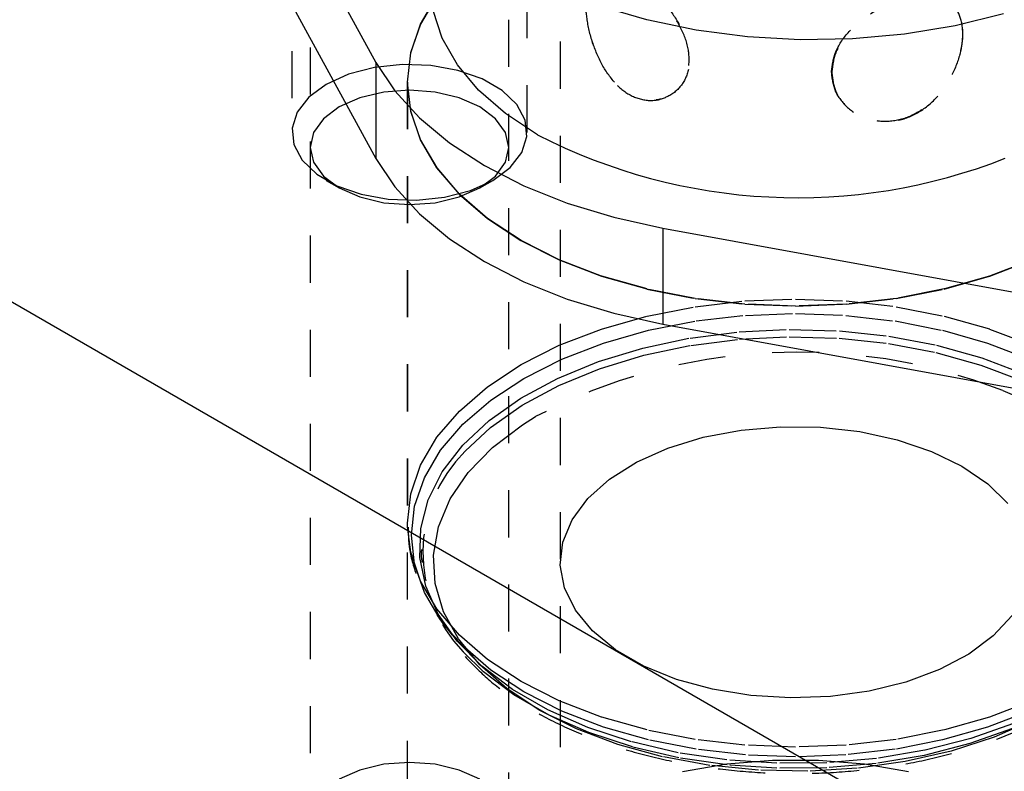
# Model space of a CAD drawing. Header units: inches. Extents: x 1907 to 2452, y -210 to -54.
# Tile 201 of 256: x 1992.78 to 1994.88, y -199.69 to -198.09. Entities that reach past the tile are written whole.
import ezdxf

# ---------------------------------------------------------------- set-up
doc = ezdxf.new("R2010")
doc.units = ezdxf.units.IN
doc.header["$LTSCALE"] = 0.5
doc.header["$MEASUREMENT"] = 0
doc.linetypes.add('HIDDEN', pattern=[0.225, 0.15, -0.075])
doc.layers.add('SID-M-H', color=4, linetype='HIDDEN')
doc.layers.add('SID-M-S', color=105, linetype='Continuous')

msp = doc.modelspace()

# ---------------------------------------------------------------- linework, layer by layer
at = {"layer": 'SID-M-H'}
for p, q in [((1993.93199, -196.53811), (1993.93199, -200.06119)), ((1993.36175, -197.55825), (1993.36175, -198.33098)), ((1993.86175, -198.33098), (1993.86175, -197.55825)), ((1993.4008, -197.75046), (1993.4008, -199.79181)), ((1993.8227, -199.79181), (1993.8227, -197.75046)), ((1993.66979, -198.04172), (1993.6351, -198.10071)), ((1993.63535, -198.10075), (1993.67002, -198.04177)), ((1993.6351, -198.10071), (1993.61405, -198.16181)), ((1993.6143, -198.16183), (1993.63535, -198.10075)), ((1993.61405, -198.16181), (1993.60699, -198.22397)), ((1993.60724, -198.22397), (1993.6143, -198.16183)), ((1993.53737, -198.19319), (1993.48241, -198.20747)), ((1993.59665, -198.18692), (1993.53737, -198.19319)), ((1993.65681, -198.18902), (1993.59665, -198.18692)), ((1993.71435, -198.19937), (1993.65681, -198.18902)), ((1993.48241, -198.20747), (1993.43497, -198.22893)), ((1993.76593, -198.21737), (1993.71435, -198.19937)), ((1993.80854, -198.24197), (1993.76593, -198.21737)), ((1993.43497, -198.22893), (1993.3978, -198.25631)), ((1993.60699, -198.22397), (1993.60699, -200.26533)), ((1993.60699, -198.22397), (1993.61405, -198.28614)), ((1993.60724, -198.22397), (1993.60724, -199.16138)), ((1993.6143, -198.28612), (1993.60724, -198.22397)), ((1993.3978, -198.25631), (1993.37307, -198.28804)), ((1993.50627, -198.2574), (1993.46258, -198.27675)), ((1993.55715, -198.24523), (1993.50627, -198.2574)), ((1993.61175, -198.24108), (1993.55715, -198.24523)), ((1993.66635, -198.24523), (1993.61175, -198.24108)), ((1993.71722, -198.2574), (1993.66635, -198.24523)), ((1993.76091, -198.27675), (1993.71722, -198.2574)), ((1993.83972, -198.27175), (1993.80854, -198.24197)), ((1994.16454, -198.25259), (1994.16526, -198.25217)), ((1993.46258, -198.27675), (1993.42906, -198.30197)), ((1993.79444, -198.30197), (1993.76091, -198.27675)), ((1993.85765, -198.30496), (1993.83972, -198.27175)), ((1994.53397, -198.26943), (1994.53445, -198.26998)), ((1993.37307, -198.28804), (1993.36221, -198.32226)), ((1993.61405, -198.28614), (1993.6351, -198.34724)), ((1993.63535, -198.3472), (1993.6143, -198.28612)), ((1993.36221, -198.32226), (1993.36584, -198.35699)), ((1993.42906, -198.30197), (1993.40799, -198.33134)), ((1993.81551, -198.33134), (1993.79444, -198.30197)), ((1993.86129, -198.33969), (1993.85765, -198.30496)), ((1993.40799, -198.33134), (1993.4008, -198.36286)), ((1993.8227, -198.36286), (1993.81551, -198.33134)), ((1993.85043, -198.37391), (1993.86129, -198.33969)), ((1993.36584, -198.35699), (1993.38377, -198.39021)), ((1993.4008, -198.36286), (1993.40799, -198.39438)), ((1993.6351, -198.34724), (1993.66979, -198.40623)), ((1993.67002, -198.40618), (1993.63535, -198.3472)), ((1993.81551, -198.39438), (1993.8227, -198.36286)), ((1993.82569, -198.40564), (1993.85043, -198.37391)), ((1993.38377, -198.39021), (1993.41495, -198.41998)), ((1993.40799, -198.39438), (1993.42906, -198.42375)), ((1993.71774, -198.46203), (1993.67002, -198.40618)), ((1993.78853, -198.43303), (1993.82569, -198.40564)), ((1993.79444, -198.42375), (1993.81551, -198.39438)), ((1993.41495, -198.41998), (1993.45757, -198.44459)), ((1993.42906, -198.42375), (1993.46258, -198.44897)), ((1993.66979, -198.40623), (1993.71752, -198.46211)), ((1993.76091, -198.44897), (1993.79444, -198.42375)), ((1993.43494, -198.43301), (1993.46256, -198.44896)), ((1993.45757, -198.44459), (1993.50915, -198.46258)), ((1993.74108, -198.45449), (1993.78853, -198.43303)), ((1993.76094, -198.44896), (1993.78855, -198.43301)), ((1993.46258, -198.44897), (1993.50627, -198.46833)), ((1993.50627, -198.46833), (1993.55715, -198.48049)), ((1993.50915, -198.46258), (1993.56669, -198.47294)), ((1993.62684, -198.47504), (1993.68612, -198.46876)), ((1993.66635, -198.48049), (1993.71722, -198.46833)), ((1993.68612, -198.46876), (1993.74108, -198.45449)), ((1993.71722, -198.46833), (1993.76091, -198.44897)), ((1993.71752, -198.46211), (1993.77748, -198.5139)), ((1993.77767, -198.51382), (1993.71774, -198.46203)), ((1993.55715, -198.48049), (1993.61175, -198.48464)), ((1993.56669, -198.47294), (1993.62684, -198.47504)), ((1993.61175, -198.48464), (1993.66635, -198.48049)), ((1993.77748, -198.5139), (1993.84863, -198.56074)), ((1993.84881, -198.56064), (1993.77767, -198.51382)), ((1993.84863, -198.56074), (1993.92976, -198.60182)), ((1993.92992, -198.6017), (1993.84881, -198.56064)), ((1993.92976, -198.60182), (1994.01949, -198.63643)), ((1994.01962, -198.6363), (1993.92992, -198.6017)), ((1994.93407, -198.6017), (1994.84437, -198.6363)), ((1994.84449, -198.63643), (1994.93422, -198.60182)), ((1994.11637, -198.66385), (1994.01962, -198.6363)), ((1994.84437, -198.6363), (1994.74761, -198.66385)), ((1994.01949, -198.63643), (1994.11628, -198.66398)), ((1994.74771, -198.66398), (1994.84449, -198.63643)), ((1994.11628, -198.66398), (1994.21847, -198.68401)), ((1994.21853, -198.68387), (1994.11637, -198.66385)), ((1994.74761, -198.66385), (1994.64545, -198.68387)), ((1994.64552, -198.68401), (1994.74771, -198.66398)), ((1994.21847, -198.68401), (1994.32431, -198.69616)), ((1994.32434, -198.69602), (1994.21853, -198.68387)), ((1994.21853, -198.70148), (1994.32434, -198.68933)), ((1994.32431, -198.69616), (1994.43199, -198.70024)), ((1994.32434, -198.68933), (1994.43199, -198.68526)), ((1994.43199, -198.70009), (1994.32434, -198.69602)), ((1994.43199, -198.68526), (1994.53964, -198.68933)), ((1994.53964, -198.69602), (1994.43199, -198.70009)), ((1994.43199, -198.70024), (1994.53968, -198.69616)), ((1994.64545, -198.68387), (1994.53964, -198.69602)), ((1994.53964, -198.68933), (1994.64545, -198.70148)), ((1994.53968, -198.69616), (1994.64552, -198.68401)), ((1994.11637, -198.7215), (1994.21853, -198.70148)), ((1994.22072, -198.73191), (1994.32544, -198.71989)), ((1994.32544, -198.71989), (1994.43199, -198.71586)), ((1994.43199, -198.71586), (1994.53854, -198.71989)), ((1994.53854, -198.71989), (1994.64327, -198.73191)), ((1994.64545, -198.70148), (1994.74761, -198.7215)), ((1994.01962, -198.74905), (1994.11637, -198.7215)), ((1994.11961, -198.75173), (1994.22072, -198.73191)), ((1994.64327, -198.73191), (1994.74438, -198.75173)), ((1994.74761, -198.7215), (1994.84437, -198.74905)), ((1993.92992, -198.78365), (1994.01962, -198.74905)), ((1994.02384, -198.77899), (1994.11961, -198.75173)), ((1994.20797, -198.76825), (1994.31224, -198.75496)), ((1994.31224, -198.75496), (1994.41864, -198.74982)), ((1994.41864, -198.74982), (1994.52528, -198.75291)), ((1994.52528, -198.75291), (1994.63025, -198.76417)), ((1994.74438, -198.75173), (1994.84015, -198.77899)), ((1994.84437, -198.74905), (1994.93407, -198.78365)), ((1993.93506, -198.81324), (1994.02384, -198.77899)), ((1994.10771, -198.78944), (1994.20797, -198.76825)), ((1994.20917, -198.78369), (1994.31288, -198.77047)), ((1994.31288, -198.77047), (1994.41871, -198.76536)), ((1994.41871, -198.76536), (1994.52478, -198.76843)), ((1994.52478, -198.76843), (1994.62919, -198.77963)), ((1994.62919, -198.77963), (1994.73008, -198.79877)), ((1994.63025, -198.76417), (1994.73169, -198.78342)), ((1994.84015, -198.77899), (1994.92893, -198.81324)), ((1993.84881, -198.82471), (1993.92992, -198.78365)), ((1994.01323, -198.81815), (1994.10771, -198.78944)), ((1994.10945, -198.80476), (1994.20917, -198.78369)), ((1994.73008, -198.79877), (1994.82565, -198.82551)), ((1994.73169, -198.78342), (1994.82777, -198.81029)), ((1993.85478, -198.85388), (1993.93506, -198.81324)), ((1993.92622, -198.85388), (1994.01323, -198.81815)), ((1994.01547, -198.83332), (1994.10945, -198.80476)), ((1994.82777, -198.81029), (1994.9168, -198.84432)), ((1993.77767, -198.87154), (1993.84881, -198.82471)), ((1993.92893, -198.86886), (1994.01547, -198.83332)), ((1994.82565, -198.82551), (1994.9142, -198.85936)), ((1993.78437, -198.90022), (1993.85478, -198.85388)), ((1993.84824, -198.89598), (1993.92622, -198.85388)), ((1993.71774, -198.92332), (1993.77767, -198.87154)), ((1993.85137, -198.91074), (1993.92893, -198.86886)), ((1994.87203, -198.87987), (1994.89725, -198.89046)), ((1993.72505, -198.95148), (1993.78437, -198.90022)), ((1993.78068, -198.94371), (1993.84824, -198.89598)), ((1993.67002, -198.97918), (1993.71774, -198.92332)), ((1993.78417, -198.95821), (1993.85137, -198.91074)), ((1993.72474, -198.99621), (1993.78068, -198.94371)), ((1993.85163, -198.95252), (1993.87956, -198.93499)), ((1993.67782, -199.00676), (1993.72505, -198.95148)), ((1993.73003, -199.0088), (1993.78417, -198.95821)), ((1993.78813, -199.00086), (1993.85163, -198.95252)), ((1994.23576, -198.97917), (1994.3163, -198.96384)), ((1994.3163, -198.96384), (1994.40017, -198.95659)), ((1994.40017, -198.95659), (1994.48496, -198.95763)), ((1994.48496, -198.95763), (1994.56822, -198.96693)), ((1994.56822, -198.96693), (1994.64757, -198.98421)), ((1993.63535, -199.03815), (1993.67002, -198.97918)), ((1994.16086, -199.00213), (1994.23576, -198.97917)), ((1994.64757, -198.98421), (1994.72071, -199.00899)), ((1993.6435, -199.06513), (1993.67782, -199.00676)), ((1993.68142, -199.05255), (1993.72474, -198.99621)), ((1993.73663, -199.05374), (1993.78813, -199.00086)), ((1994.09376, -199.03207), (1994.16086, -199.00213)), ((1994.72071, -199.00899), (1994.78555, -199.04055)), ((1994.0364, -199.06813), (1994.09376, -199.03207)), ((1993.6143, -199.09923), (1993.63535, -199.03815)), ((1993.65149, -199.11172), (1993.68142, -199.05255)), ((1993.69807, -199.11018), (1993.73663, -199.05374)), ((1994.78555, -199.04055), (1994.84021, -199.07798)), ((1993.62267, -199.12559), (1993.6435, -199.06513)), ((1993.99041, -199.10926), (1994.0364, -199.06813)), ((1994.84021, -199.07798), (1994.88313, -199.1202)), ((1993.60724, -199.16138), (1993.6143, -199.09923)), ((1993.63549, -199.17266), (1993.65149, -199.11172)), ((1993.67319, -199.16912), (1993.69807, -199.11018)), ((1993.95712, -199.15429), (1993.99041, -199.10926)), ((1993.61569, -199.1871), (1993.62267, -199.12559)), ((1993.9375, -199.20192), (1993.95712, -199.15429)), ((1993.60735, -199.16913), (1993.60724, -199.16138)), ((1993.6143, -199.22353), (1993.60735, -199.16913)), ((1993.63371, -199.23429), (1993.63549, -199.17266)), ((1993.66244, -199.22947), (1993.67319, -199.16912)), ((1993.62267, -199.24861), (1993.61569, -199.1871)), ((1993.93211, -199.25078), (1993.9375, -199.20192)), ((1993.63535, -199.28461), (1993.6143, -199.22353)), ((1993.63372, -199.23445), (1993.63371, -199.23429)), ((1993.64617, -199.29551), (1993.63372, -199.23445)), ((1993.66603, -199.29011), (1993.66244, -199.22947)), ((1993.6435, -199.30907), (1993.62267, -199.24861)), ((1993.94109, -199.29946), (1993.93211, -199.25078)), ((1993.67002, -199.34358), (1993.63535, -199.28461)), ((1993.67266, -199.35522), (1993.64617, -199.29551)), ((1993.68389, -199.34989), (1993.66603, -199.29011)), ((1993.9642, -199.34656), (1993.94109, -199.29946)), ((1993.67782, -199.36744), (1993.6435, -199.30907)), ((1993.71774, -199.39944), (1993.67002, -199.34358)), ((1994.00076, -199.39074), (1993.9642, -199.34656)), ((1993.71269, -199.41236), (1993.67266, -199.35522)), ((1993.68679, -199.37945), (1993.67782, -199.36744)), ((1993.71568, -199.40772), (1993.68389, -199.34989)), ((1994.89188, -199.35793), (1994.8521, -199.40117)), ((1993.71023, -199.40724), (1993.68679, -199.37945)), ((1993.68679, -199.37945), (1993.70232, -199.39951)), ((1993.72505, -199.42272), (1993.71023, -199.40724)), ((1993.76081, -199.46251), (1993.71568, -199.40772)), ((1993.77767, -199.45122), (1993.71774, -199.39944)), ((1994.04973, -199.43071), (1994.00076, -199.39074)), ((1994.8521, -199.40117), (1994.80023, -199.43991)), ((1993.76556, -199.46592), (1993.71269, -199.41236)), ((1993.78437, -199.47397), (1993.72505, -199.42272)), ((1994.1097, -199.46533), (1994.04973, -199.43071)), ((1993.76914, -199.47762), (1993.72596, -199.4352)), ((1993.84881, -199.49805), (1993.77767, -199.45122)), ((1994.80023, -199.43991), (1994.73777, -199.47302)), ((1993.81845, -199.51324), (1993.76081, -199.46251)), ((1993.83032, -199.51492), (1993.76556, -199.46592)), ((1994.17894, -199.4936), (1994.1097, -199.46533)), ((1994.73777, -199.47302), (1994.66652, -199.49957)), ((1993.83355, -199.52636), (1993.76914, -199.47762)), ((1993.85478, -199.52032), (1993.78437, -199.47397)), ((1994.25545, -199.5147), (1994.17894, -199.4936)), ((1993.88752, -199.55897), (1993.81845, -199.51324)), ((1993.90582, -199.55851), (1993.83032, -199.51492)), ((1993.92992, -199.53911), (1993.84881, -199.49805)), ((1994.33705, -199.52804), (1994.25545, -199.5147)), ((1994.66652, -199.49957), (1994.58852, -199.51879)), ((1993.90865, -199.56971), (1993.83355, -199.52636)), ((1993.93506, -199.56096), (1993.85478, -199.52032)), ((1994.42138, -199.53323), (1994.33705, -199.52804)), ((1994.50601, -199.53011), (1994.42138, -199.53323)), ((1994.58852, -199.51879), (1994.50601, -199.53011)), ((1994.01962, -199.57371), (1993.92992, -199.53911)), ((1994.93407, -199.53911), (1994.84437, -199.57371)), ((1993.96673, -199.59884), (1993.88752, -199.55897)), ((1993.99071, -199.59589), (1993.90582, -199.55851)), ((1993.99308, -199.6069), (1993.90865, -199.56971)), ((1994.02384, -199.59521), (1993.93506, -199.56096)), ((1994.11637, -199.60126), (1994.01962, -199.57371)), ((1994.84437, -199.57371), (1994.74761, -199.60126)), ((1994.92893, -199.56096), (1994.84015, -199.59521)), ((1994.08348, -199.62642), (1993.99071, -199.59589)), ((1994.11961, -199.62247), (1994.02384, -199.59521)), ((1994.84015, -199.59521), (1994.74438, -199.62247)), ((1994.89281, -199.59822), (1994.80235, -199.63034)), ((1994.8953, -199.58717), (1994.80435, -199.61946)), ((1994.93804, -199.57968), (1994.8543, -199.61634)), ((1994.05461, -199.63211), (1993.96673, -199.59884)), ((1994.08535, -199.63725), (1993.99308, -199.6069)), ((1994.21853, -199.62127), (1994.11637, -199.60126)), ((1994.74761, -199.60126), (1994.64545, -199.62127)), ((1994.80435, -199.61946), (1994.70676, -199.64447)), ((1994.8543, -199.61634), (1994.7627, -199.64608)), ((1994.14952, -199.65817), (1994.05461, -199.63211)), ((1994.18246, -199.64953), (1994.08348, -199.62642)), ((1994.1838, -199.66024), (1994.08535, -199.63725)), ((1994.22072, -199.64229), (1994.11961, -199.62247)), ((1994.32434, -199.63342), (1994.21853, -199.62127)), ((1994.43199, -199.6375), (1994.32434, -199.63342)), ((1994.53964, -199.63342), (1994.43199, -199.6375)), ((1994.64545, -199.62127), (1994.53964, -199.63342)), ((1994.74438, -199.62247), (1994.64327, -199.64229)), ((1994.80235, -199.63034), (1994.70529, -199.65521)), ((1994.24968, -199.67652), (1994.14952, -199.65817)), ((1994.2859, -199.66482), (1994.18246, -199.64953)), ((1994.28668, -199.67545), (1994.1838, -199.66024)), ((1994.32544, -199.65431), (1994.22072, -199.64229)), ((1994.43199, -199.65834), (1994.32544, -199.65431)), ((1994.53854, -199.65431), (1994.43199, -199.65834)), ((1994.64327, -199.64229), (1994.53854, -199.65431)), ((1994.70529, -199.65521), (1994.60334, -199.67239)), ((1994.70676, -199.64447), (1994.60427, -199.66174)), ((1994.7627, -199.64608), (1994.66493, -199.66833)), ((1993.55715, -199.67418), (1993.50627, -199.68635)), ((1993.61175, -199.67003), (1993.55715, -199.67418)), ((1993.66635, -199.67418), (1993.61175, -199.67003)), ((1993.71722, -199.68635), (1993.66635, -199.67418)), ((1994.19174, -199.68933), (1994.28585, -199.67338)), ((1994.35325, -199.68683), (1994.24968, -199.67652)), ((1994.28585, -199.67338), (1994.38295, -199.66532)), ((1994.39194, -199.67201), (1994.2859, -199.66482)), ((1994.39215, -199.6826), (1994.28668, -199.67545)), ((1994.38295, -199.66532), (1994.48104, -199.66532)), ((1994.4987, -199.67098), (1994.39194, -199.67201)), ((1994.49834, -199.68158), (1994.39215, -199.6826)), ((1994.48104, -199.66532), (1994.57813, -199.67338)), ((1994.60334, -199.67239), (1994.49834, -199.68158)), ((1994.60427, -199.66174), (1994.4987, -199.67098)), ((1994.66493, -199.66833), (1994.56282, -199.6827)), ((1994.57813, -199.67338), (1994.67225, -199.68933)), ((1993.50627, -199.68635), (1993.46258, -199.7057)), ((1993.76091, -199.7057), (1993.71722, -199.68635)), ((1994.45828, -199.6889), (1994.35325, -199.68683)), ((1994.56282, -199.6827), (1994.45828, -199.6889))]:
    msp.add_line(p, q, dxfattribs=at)
for centre, radius, start, end in [((1994.43629, -199.99663), 1.19875, 68.68511, 117.67268), ((1993.94244, -199.22404), 0.30241, 134.62049, 224.28644)]:
    msp.add_arc(centre, radius, start, end, dxfattribs=at)
for points, knots in [([(1993.98492, -198.0483), (1993.98568, -198.03524), (1993.98722, -198.00915), (1993.99983, -197.98528), (1994.02071, -197.97503), (1994.05078, -197.98009), (1994.0873, -197.99898), (1994.12569, -198.02849), (1994.1618, -198.06607), (1994.19088, -198.10977), (1994.20687, -198.15587), (1994.20618, -198.19872), (1994.19012, -198.23363), (1994.16163, -198.25744), (1994.1245, -198.26619), (1994.08495, -198.2568), (1994.04926, -198.23057), (1994.02046, -198.19143), (1993.99966, -198.14343), (1993.98712, -198.09235), (1993.98563, -198.06253), (1993.98492, -198.0483)], [0, 0, 0, 0, 0.05189039, 0.10371791, 0.1571581, 0.2117772, 0.26470294, 0.31582284, 0.36758529, 0.42149516, 0.47597521, 0.52826648, 0.57907545, 0.63135202, 0.68577216, 0.73976451, 0.79152058, 0.84265375, 0.89552824, 0.95012175, 1, 1, 1, 1]), ([(1993.98566, -198.04787), (1993.98643, -198.06272), (1993.98796, -198.09239), (1994.00056, -198.14328), (1994.02142, -198.19175), (1994.05148, -198.232), (1994.08799, -198.25735), (1994.12638, -198.26546), (1994.16251, -198.25689), (1994.1916, -198.23272), (1994.20761, -198.19603), (1994.20693, -198.1528), (1994.19088, -198.10836), (1994.16238, -198.06542), (1994.12525, -198.02688), (1994.08569, -197.99705), (1994.05, -197.97933), (1994.0212, -197.97485), (1994.00041, -197.98484), (1993.98787, -198.00893), (1993.98637, -198.03528), (1993.98566, -198.04787)], [0, 0, 0, 0, 0.0518831, 0.1037031, 0.1571421, 0.2117652, 0.2646885, 0.3157988, 0.3675532, 0.4214628, 0.475947, 0.5282342, 0.5790314, 0.6313006, 0.6857229, 0.7397182, 0.7914685, 0.8425913, 0.8954599, 0.9500564, 1, 1, 1, 1]), ([(1994.5084, -198.20303), (1994.51011, -198.21683), (1994.51354, -198.24443), (1994.5397, -198.27906), (1994.57763, -198.30287), (1994.62425, -198.31097), (1994.67197, -198.30099), (1994.71481, -198.27502), (1994.74985, -198.2366), (1994.77492, -198.18971), (1994.78762, -198.14099), (1994.78709, -198.09826), (1994.77429, -198.06592), (1994.74974, -198.04523), (1994.71374, -198.03736), (1994.66922, -198.0428), (1994.62201, -198.05984), (1994.57719, -198.08625), (1994.53946, -198.12078), (1994.51333, -198.16109), (1994.50999, -198.18947), (1994.5084, -198.20303)], [0, 0, 0, 0, 0.05188311, 0.1037031, 0.1571421, 0.21176519, 0.26468848, 0.31579884, 0.36755318, 0.42146281, 0.47594701, 0.52823424, 0.57903142, 0.63130058, 0.6857229, 0.73971816, 0.7914685, 0.84259127, 0.89545988, 0.95005642, 1, 1, 1, 1]), ([(1994.50888, -198.20357), (1994.51059, -198.18947), (1994.51402, -198.16129), (1994.54017, -198.12117), (1994.57811, -198.08625), (1994.62471, -198.05915), (1994.67244, -198.04271), (1994.71529, -198.03814), (1994.75033, -198.04588), (1994.7754, -198.06686), (1994.7881, -198.10093), (1994.78757, -198.14429), (1994.77475, -198.19132), (1994.75018, -198.23739), (1994.71416, -198.27681), (1994.66963, -198.30268), (1994.62242, -198.31123), (1994.5776, -198.30297), (1994.53989, -198.27951), (1994.51379, -198.24463), (1994.51047, -198.21684), (1994.50888, -198.20357)], [0, 0, 0, 0, 0.0518904, 0.1037179, 0.1571581, 0.2117772, 0.2647029, 0.3158228, 0.3675853, 0.4214952, 0.4759752, 0.5282665, 0.5790755, 0.631352, 0.6857722, 0.7397645, 0.7915206, 0.8426537, 0.8955282, 0.9501217, 1, 1, 1, 1]), ([(1993.60887, -199.17032), (1993.60909, -199.18303), (1993.60967, -199.21665), (1993.62439, -199.27038), (1993.65175, -199.32983), (1993.68179, -199.37635), (1993.70595, -199.40126), (1993.71334, -199.40887)], [0, 0, 0, 0, 0.1487303, 0.3935272, 0.6397158, 0.8899496, 1, 1, 1, 1]), ([(1993.63928, -199.24538), (1993.63803, -199.23901), (1993.63622, -199.22982), (1993.63749, -199.22063), (1993.63789, -199.2178)], [0, 0, 0, 0, 0.6928733, 1, 1, 1, 1]), ([(1993.72998, -199.44538), (1993.74568, -199.46162), (1993.77796, -199.49501), (1993.83968, -199.54014), (1993.91089, -199.58134), (1993.99053, -199.61681), (1994.07697, -199.64612), (1994.16892, -199.66882), (1994.26492, -199.6846), (1994.36349, -199.69324), (1994.46311, -199.69461), (1994.56225, -199.68869), (1994.65937, -199.67558), (1994.75299, -199.65546), (1994.84168, -199.6286), (1994.924, -199.59534), (1994.99897, -199.55624), (1995.06426, -199.51142), (1995.10828, -199.47512), (1995.12665, -199.45276), (1995.13028, -199.44834)], [0, 0, 0, 0, 0.0549426, 0.1129562, 0.1711396, 0.2293582, 0.2875451, 0.3456869, 0.4037878, 0.4618597, 0.5199179, 0.577979, 0.6360555, 0.6941638, 0.7523213, 0.8105438, 0.8688416, 0.9272121, 0.9856163, 1, 1, 1, 1])]:
    msp.add_open_spline(points, degree=3, knots=knots, dxfattribs=at)
at = {"layer": 'SID-M-S'}
for p, q in [((1978.69887, -190.57015), (2002.03339, -204.04088)), ((1993.23034, -197.61589), (1993.54044, -198.18246)), ((1993.23034, -197.82003), (1993.54044, -198.3866)), ((1994.11595, -198.09185), (1994.01639, -198.06249)), ((1993.68121, -198.13081), (1993.66229, -198.07205)), ((1994.22109, -198.11379), (1994.11595, -198.09185)), ((1994.87379, -198.07889), (1994.77108, -198.10439)), ((1994.77108, -198.10439), (1994.66365, -198.12226)), ((1993.71353, -198.18759), (1993.68121, -198.13081)), ((1994.33016, -198.12796), (1994.22109, -198.11379)), ((1994.44145, -198.13414), (1994.33016, -198.12796)), ((1994.5532, -198.13223), (1994.44145, -198.13414)), ((1994.66365, -198.12226), (1994.5532, -198.13223)), ((1993.54044, -198.18246), (1993.54044, -198.3866)), ((1993.54044, -198.18246), (1993.58051, -198.24283)), ((1993.75868, -198.24138), (1993.71353, -198.18759)), ((1993.58051, -198.24283), (1993.6328, -198.3)), ((1993.81583, -198.29121), (1993.75868, -198.24138)), ((1993.6328, -198.3), (1993.69655, -198.35314)), ((1993.88399, -198.3362), (1993.81583, -198.29121)), ((1993.69655, -198.35314), (1993.77085, -198.40151)), ((1993.54044, -198.3866), (1993.58051, -198.44696)), ((1993.77085, -198.40151), (1993.85463, -198.4444)), ((1993.58051, -198.44696), (1993.6328, -198.50413)), ((1993.85463, -198.4444), (1993.9467, -198.4812)), ((1993.9467, -198.4812), (1994.04572, -198.51139)), ((1993.6328, -198.50413), (1993.69655, -198.55728)), ((1994.04572, -198.51139), (1994.15029, -198.53452)), ((1994.15029, -198.53452), (1995.13172, -198.71354)), ((1994.15029, -198.53452), (1994.15029, -198.73866)), ((1993.69655, -198.55728), (1993.77085, -198.60565)), ((1993.77085, -198.60565), (1993.85463, -198.64854)), ((1993.85463, -198.64854), (1993.9467, -198.68534)), ((1993.9467, -198.68534), (1994.04572, -198.71552)), ((1994.04572, -198.71552), (1994.15029, -198.73866)), ((1994.15029, -198.73866), (1995.13172, -198.91768))]:
    msp.add_line(p, q, dxfattribs=at)
msp.add_arc((1994.43561, -197.2649), 1.20497, 242.75524, 291.49992, dxfattribs=at)

doc.saveas('drawing.dxf')
